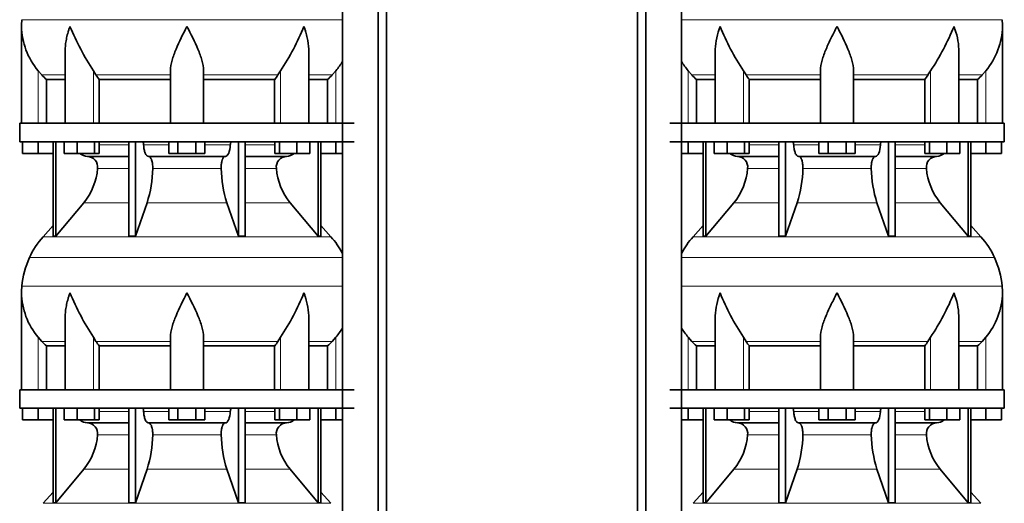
# Model space of a CAD drawing. Header units: millimetres. Extents: x 160 to 768, y -1620 to 1578.
# Tile 16 of 19: x 165 to 701, y 693 to 956. Entities that reach past the tile are written whole.
import ezdxf

# ---------------------------------------------------------------- set-up
doc = ezdxf.new("R2010")
doc.units = ezdxf.units.MM
doc.layers.add('LOW_134-7', color=7, linetype='Continuous')
doc.layers.add('VSI134_DIFFUSORE', color=7, linetype='Continuous')

# ---------------------------------------------------------------- blocks, each defined once
blk = doc.blocks.new('SE')
at = {"layer": 'LOW_134-7', "color": 7, "linetype": 'Continuous', "lineweight": 35}
for p, q in [((340.92, 1064.68), (340.92, 33.18)), ((360.31, 33.18), (360.31, 1064.68)), ((364.86, 33.18), (364.86, 1064.68)), ((340.85, 1034.68), (340.85, 899.68)), ((340.85, 889.68), (340.85, 754.68)), ((340.85, 744.68), (340.85, 609.68))]:
    blk.add_line(p, q, dxfattribs=at)
at = {"layer": 'VSI134_DIFFUSORE', "color": 4, "linetype": 'Continuous', "lineweight": 9}
for p, q in [((166.46, 956.04), (340.85, 956.04)), ((175.29, 899.68), (175.29, 928.28)), ((205.38, 899.68), (205.38, 928.28)), ((307.2, 899.68), (307.2, 928.28)), ((337.29, 899.68), (337.29, 928.28)), ((177.3, 925.98), (190.01, 925.98)), ((206.8, 925.98), (247.29, 925.98)), ((265.29, 925.98), (305.78, 925.98)), ((322.57, 925.98), (335.28, 925.98)), ((208.49, 887.91), (224.59, 887.91)), ((232.72, 887.91), (246.47, 887.91)), ((266.1, 887.91), (279.86, 887.91)), ((287.99, 887.91), (304.08, 887.91)), ((224.59, 875.14), (207.66, 875.14)), ((274.9, 875.14), (237.68, 875.14)), ((304.92, 875.14), (287.99, 875.14)), ((200.15, 856.44), (224.59, 856.44)), ((234.57, 856.44), (278.01, 856.44)), ((287.99, 856.44), (312.43, 856.44)), ((177.99, 837.93), (334.59, 837.93)), ((340.85, 826.67), (170.62, 826.67)), ((166.46, 811.04), (340.85, 811.04)), ((175.29, 754.68), (175.29, 783.28)), ((205.38, 754.68), (205.38, 783.28)), ((307.2, 754.68), (307.2, 783.28)), ((337.29, 754.68), (337.29, 783.28)), ((177.3, 780.98), (190.01, 780.98)), ((206.8, 780.98), (247.29, 780.98)), ((265.29, 780.98), (305.78, 780.98)), ((322.57, 780.98), (335.28, 780.98)), ((208.49, 742.91), (224.59, 742.91)), ((232.72, 742.91), (246.47, 742.91)), ((266.1, 742.91), (279.86, 742.91)), ((287.99, 742.91), (304.08, 742.91)), ((224.59, 730.14), (207.66, 730.14)), ((274.9, 730.14), (237.68, 730.14)), ((304.92, 730.14), (287.99, 730.14)), ((200.15, 711.44), (224.59, 711.44)), ((234.57, 711.44), (278.01, 711.44)), ((287.99, 711.44), (312.43, 711.44)), ((177.99, 692.93), (334.59, 692.93))]:
    blk.add_line(p, q, dxfattribs=at)
at = {"layer": 'VSI134_DIFFUSORE', "color": 7, "linetype": 'Continuous', "lineweight": 35}
for p, q in [((166.29, 952.42), (166.29, 899.68)), ((190.01, 939.04), (190.01, 899.68)), ((322.57, 899.68), (322.57, 939.04)), ((177.3, 925.98), (175.29, 928.28)), ((206.8, 925.98), (205.38, 928.28)), ((247.29, 899.68), (247.29, 928.28)), ((265.29, 899.68), (265.29, 928.28)), ((307.2, 928.28), (305.78, 925.98)), ((337.29, 928.28), (335.28, 925.98)), ((179.82, 923.54), (190.01, 923.54)), ((179.82, 899.68), (179.82, 923.54)), ((208.58, 923.54), (247.29, 923.54)), ((208.58, 899.68), (208.58, 923.54)), ((265.29, 923.54), (304, 923.54)), ((304, 923.54), (304, 899.68)), ((322.57, 923.54), (332.76, 923.54)), ((332.76, 923.54), (332.76, 899.68)), ((347.29, 899.68), (165.29, 899.68)), ((165.29, 899.68), (165.29, 889.68)), ((165.29, 889.68), (347.29, 889.68)), ((166.79, 883.28), (166.79, 889.68)), ((166.79, 883.28), (166.79, 889.68)), ((175.29, 883.28), (175.29, 889.68)), ((183.46, 889.68), (183.46, 838.23)), ((184.99, 889.68), (184.99, 838.23)), ((189.53, 883.28), (189.53, 889.68)), ((196.47, 883.28), (196.47, 889.68)), ((205.95, 883.28), (205.95, 889.68)), ((208.49, 883.28), (208.49, 889.68)), ((224.59, 889.68), (224.59, 838.23)), ((228.29, 889.68), (228.29, 838.23)), ((246.47, 883.28), (246.47, 889.68)), ((251.38, 883.28), (251.38, 889.68)), ((261.2, 883.28), (261.2, 889.68)), ((266.1, 883.28), (266.1, 889.68)), ((284.29, 889.68), (284.29, 838.23)), ((287.99, 889.68), (287.99, 838.23)), ((304.08, 883.28), (304.08, 889.68)), ((306.63, 883.28), (306.63, 889.68)), ((316.11, 883.28), (316.11, 889.68)), ((323.05, 883.28), (323.05, 889.68)), ((327.59, 889.68), (327.59, 838.23)), ((329.12, 889.68), (329.12, 838.23)), ((337.29, 883.28), (337.29, 889.68)), ((175.29, 883.28), (166.79, 883.28)), ((183.46, 883.28), (175.29, 883.28)), ((196.47, 883.28), (189.53, 883.28)), ((205.95, 883.28), (196.47, 883.28)), ((202.12, 881.68), (224.59, 881.68)), ((208.49, 883.28), (205.95, 883.28)), ((235.38, 881.68), (277.2, 881.68)), ((251.38, 883.28), (246.47, 883.28)), ((261.2, 883.28), (251.38, 883.28)), ((266.1, 883.28), (261.2, 883.28)), ((287.99, 881.68), (310.46, 881.68)), ((306.63, 883.28), (304.08, 883.28)), ((316.11, 883.28), (306.63, 883.28)), ((323.05, 883.28), (316.11, 883.28)), ((337.29, 883.28), (329.12, 883.28)), ((340.85, 883.28), (337.29, 883.28)), ((184.99, 838.23), (200.15, 856.44)), ((228.29, 838.23), (234.57, 856.44)), ((278.01, 856.44), (284.29, 838.23)), ((312.43, 856.44), (327.59, 838.23)), ((183.46, 844), (177.99, 837.93)), ((334.59, 837.93), (329.12, 844)), ((183.46, 838.23), (184.99, 838.23)), ((224.59, 838.23), (228.29, 838.23)), ((284.29, 838.23), (287.99, 838.23)), ((327.59, 838.23), (329.12, 838.23)), ((166.29, 807.42), (166.29, 754.68)), ((190.01, 794.04), (190.01, 754.68)), ((322.57, 754.68), (322.57, 794.04)), ((177.3, 780.98), (175.29, 783.28)), ((206.8, 780.98), (205.38, 783.28)), ((247.29, 754.68), (247.29, 783.28)), ((265.29, 754.68), (265.29, 783.28)), ((307.2, 783.28), (305.78, 780.98)), ((337.29, 783.28), (335.28, 780.98)), ((179.82, 778.54), (190.01, 778.54)), ((179.82, 754.68), (179.82, 778.54)), ((208.58, 778.54), (247.29, 778.54)), ((208.58, 754.68), (208.58, 778.54)), ((265.29, 778.54), (304, 778.54)), ((304, 778.54), (304, 754.68)), ((322.57, 778.54), (332.76, 778.54)), ((332.76, 778.54), (332.76, 754.68)), ((347.29, 754.68), (165.29, 754.68)), ((165.29, 754.68), (165.29, 744.68)), ((165.29, 744.68), (347.29, 744.68)), ((166.79, 738.28), (166.79, 744.68)), ((166.79, 738.28), (166.79, 744.68)), ((175.29, 738.28), (175.29, 744.68)), ((183.46, 744.68), (183.46, 693.23)), ((184.99, 744.68), (184.99, 693.23)), ((189.53, 738.28), (189.53, 744.68)), ((196.47, 738.28), (196.47, 744.68)), ((205.95, 738.28), (205.95, 744.68)), ((208.49, 738.28), (208.49, 744.68)), ((224.59, 744.68), (224.59, 693.23)), ((228.29, 744.68), (228.29, 693.23)), ((246.47, 738.28), (246.47, 744.68)), ((251.38, 738.28), (251.38, 744.68)), ((261.2, 738.28), (261.2, 744.68)), ((266.1, 738.28), (266.1, 744.68)), ((284.29, 744.68), (284.29, 693.23)), ((287.99, 744.68), (287.99, 693.23)), ((304.08, 738.28), (304.08, 744.68)), ((306.63, 738.28), (306.63, 744.68)), ((316.11, 738.28), (316.11, 744.68)), ((323.05, 738.28), (323.05, 744.68)), ((327.59, 744.68), (327.59, 693.23)), ((329.12, 744.68), (329.12, 693.23)), ((337.29, 738.28), (337.29, 744.68)), ((175.29, 738.28), (166.79, 738.28)), ((183.46, 738.28), (175.29, 738.28)), ((196.47, 738.28), (189.53, 738.28)), ((205.95, 738.28), (196.47, 738.28)), ((202.12, 736.68), (224.59, 736.68)), ((208.49, 738.28), (205.95, 738.28)), ((235.38, 736.68), (277.2, 736.68)), ((251.38, 738.28), (246.47, 738.28)), ((261.2, 738.28), (251.38, 738.28)), ((266.1, 738.28), (261.2, 738.28)), ((287.99, 736.68), (310.46, 736.68)), ((306.63, 738.28), (304.08, 738.28)), ((316.11, 738.28), (306.63, 738.28)), ((323.05, 738.28), (316.11, 738.28)), ((337.29, 738.28), (329.12, 738.28)), ((340.85, 738.28), (337.29, 738.28)), ((184.99, 693.23), (200.15, 711.44)), ((228.29, 693.23), (234.57, 711.44)), ((278.01, 711.44), (284.29, 693.23)), ((312.43, 711.44), (327.59, 693.23)), ((183.46, 699), (177.99, 692.93)), ((334.59, 692.93), (329.12, 699)), ((183.46, 693.23), (184.99, 693.23)), ((224.59, 693.23), (228.29, 693.23)), ((284.29, 693.23), (287.99, 693.23)), ((327.59, 693.23), (329.12, 693.23))]:
    blk.add_line(p, q, dxfattribs=at)
for centre, radius, start, end in [((204.79, 952.41), 38.5, 174.5826, 180.0352), ((204.98, 953.09), 38.7, 181.0159, 219.8906), ((330.99, 1009.95), 149.83, 202.585, 213.0327), ((196.07, 1002.31), 133.53, 326.3278, 338.0546), ((307.6, 953.09), 38.7, 320.1094, 329.446), ((239.94, 948.22), 39.91, 213.8601, 218.2043), ((272.67, 948.2), 39.88, 321.7938, 326.1418), ((202.35, 888.36), 6.68, 229.5852, 268.0094), ((201.83, 875.82), 5.87, 353.3223, 87.2173), ((310.73, 875.84), 5.85, 92.5772, 186.8833), ((310.23, 888.36), 6.68, 271.9979, 310.3729), ((174.36, 877.66), 33.4, 320.5472, 355.6594), ((172.72, 876.34), 64.97, 342.1602, 358.9354), ((341.37, 876.59), 66.48, 181.2569, 197.6475), ((338.33, 877.71), 33.51, 184.3996, 219.3938), ((210.69, 808.48), 44, 138, 155.5912), ((301.89, 808.48), 44, 27.6842, 42), ((215.24, 806.42), 49, 155.5912, 174.5826), ((204.79, 807.41), 38.5, 174.5826, 180.0352), ((204.98, 808.09), 38.7, 181.0159, 219.8906), ((330.99, 864.95), 149.83, 202.585, 213.0327), ((196.07, 857.31), 133.53, 326.3278, 338.0546), ((307.6, 808.09), 38.7, 320.1094, 329.446), ((239.94, 803.22), 39.91, 213.8601, 218.2043), ((272.67, 803.2), 39.88, 321.7938, 326.1418), ((202.35, 743.36), 6.68, 229.5852, 268.0094), ((201.83, 730.82), 5.87, 353.3223, 87.2173), ((310.73, 730.84), 5.85, 92.5772, 186.8833), ((310.23, 743.36), 6.68, 271.9979, 310.3729), ((174.36, 732.66), 33.4, 320.5472, 355.6594), ((172.72, 731.34), 64.97, 342.1602, 358.9354), ((341.37, 731.59), 66.48, 181.2569, 197.6475), ((338.33, 732.71), 33.51, 184.3996, 219.3938)]:
    blk.add_arc(centre, radius, start, end, dxfattribs=at)
for points, knots in [([(192.65, 952.41), (192.56, 952.15), (192.46, 951.89), (192.28, 951.36), (192.2, 951.1), (191.94, 950.32), (191.78, 949.8), (191.32, 948.24), (191.06, 947.21), (190.61, 945.13), (190.42, 944.09), (190.15, 942.04), (190.07, 941.02), (190.02, 939.68), (190.01, 939.36), (190.01, 939.03)], [0, 0, 0, 0, 0.03125, 0.03125, 0.0625, 0.0625, 0.125, 0.125, 0.25, 0.25, 0.375, 0.375, 0.5, 0.5, 0.5400162, 0.5400162, 0.5400162, 0.5400162]), ([(256.29, 952.41), (254.18, 948.26), (252.02, 944.05), (249.48, 937.98), (248.74, 935.97), (247.64, 932.01), (247.29, 930.11), (247.29, 928.28)], [0, 0, 0, 0, 0.5, 0.5, 0.75, 0.75, 1, 1, 1, 1]), ([(265.29, 928.28), (265.29, 930.11), (264.94, 932.01), (263.84, 935.96), (263.1, 937.97), (260.56, 944.05), (258.4, 948.26), (256.29, 952.41)], [0, 0, 0, 0, 0.25, 0.25, 0.5, 0.5, 1, 1, 1, 1]), ([(322.57, 939.03), (322.57, 939.37), (322.56, 939.71), (322.47, 942.1), (322.19, 944.14), (321.52, 947.22), (321.25, 948.25), (320.8, 949.8), (320.64, 950.32), (320.38, 951.1), (320.25, 951.49), (320.12, 951.89), (320.02, 952.15), (319.98, 952.28), (319.93, 952.41)], [0.4588627, 0.4588627, 0.4588627, 0.4588627, 0.5, 0.5, 0.75, 0.75, 0.875, 0.875, 0.9375, 0.9375, 0.96875, 0.984375, 0.984375, 1, 1, 1, 1]), ([(231.96, 889.68), (232, 889.68), (232.05, 889.67), (232.14, 889.63), (232.19, 889.6), (232.32, 889.47), (232.4, 889.34), (232.54, 889.01), (232.59, 888.82), (232.68, 888.39), (232.71, 888.15), (232.72, 887.91)], [0, 0, 0, 0, 0.125, 0.125, 0.25, 0.25, 0.5, 0.5, 0.75, 0.75, 1, 1, 1, 1]), ([(279.86, 887.91), (279.87, 888.15), (279.9, 888.38), (279.96, 888.71), (279.99, 888.81), (280.05, 889), (280.08, 889.09), (280.15, 889.26), (280.18, 889.33), (280.26, 889.45), (280.31, 889.51), (280.39, 889.6), (280.44, 889.63), (280.53, 889.67), (280.58, 889.68), (280.62, 889.68)], [0, 0, 0, 0, 0.25, 0.25, 0.375, 0.375, 0.5, 0.5, 0.625, 0.625, 0.75, 0.75, 0.875, 0.875, 1, 1, 1, 1]), ([(235.38, 881.68), (235.22, 881.68), (235.06, 881.72), (234.82, 881.84), (234.74, 881.89), (234.58, 882), (234.5, 882.07), (234.27, 882.29), (234.13, 882.48), (233.85, 882.93), (233.72, 883.18), (233.47, 883.74), (233.36, 884.06), (233.16, 884.73), (233.07, 885.09), (232.93, 885.84), (232.86, 886.24), (232.77, 887.06), (232.74, 887.48), (232.72, 887.91)], [0, 0, 0, 0, 0.125, 0.125, 0.1875, 0.1875, 0.25, 0.25, 0.375, 0.375, 0.5, 0.5, 0.625, 0.625, 0.75, 0.75, 0.875, 0.875, 1, 1, 1, 1]), ([(279.86, 887.91), (279.79, 886.2), (279.47, 884.6), (278.5, 882.33), (277.85, 881.68), (277.2, 881.68)], [0, 0, 0, 0, 0.5, 0.5, 1, 1, 1, 1]), ([(235.38, 881.68), (235.46, 881.68), (235.54, 881.67), (235.7, 881.63), (235.78, 881.6), (236.01, 881.47), (236.16, 881.34), (236.46, 881), (236.59, 880.8), (236.79, 880.44), (236.85, 880.31), (236.97, 880.03), (237.03, 879.88), (237.19, 879.42), (237.28, 879.09), (237.4, 878.55), (237.44, 878.37), (237.51, 877.99), (237.54, 877.8), (237.62, 877.21), (237.65, 876.8), (237.69, 875.97), (237.69, 875.55), (237.68, 875.14)], [0, 0, 0, 0, 0.0625, 0.0625, 0.125, 0.125, 0.25, 0.25, 0.375, 0.375, 0.4375, 0.4375, 0.5, 0.5, 0.625, 0.625, 0.6875, 0.6875, 0.75, 0.75, 0.875, 0.875, 1, 1, 1, 1]), ([(274.9, 875.14), (274.89, 875.55), (274.89, 875.97), (274.92, 876.59), (274.93, 876.79), (274.97, 877.2), (274.99, 877.4), (275.07, 877.99), (275.13, 878.37), (275.25, 878.91), (275.3, 879.08), (275.39, 879.42), (275.5, 879.74), (275.61, 880.03), (275.73, 880.3), (275.79, 880.44), (275.99, 880.8), (276.12, 881.01), (276.42, 881.34), (276.57, 881.47), (276.88, 881.64), (277.04, 881.68), (277.2, 881.68)], [0, 0, 0, 0, 0.125, 0.125, 0.1875, 0.1875, 0.25, 0.25, 0.375, 0.375, 0.4375, 0.4375, 0.5, 0.5625, 0.5625, 0.625, 0.625, 0.75, 0.75, 0.875, 0.875, 1, 1, 1, 1]), ([(192.65, 807.41), (192.56, 807.15), (192.46, 806.89), (192.28, 806.36), (192.2, 806.1), (191.94, 805.32), (191.78, 804.8), (191.32, 803.24), (191.06, 802.21), (190.61, 800.13), (190.42, 799.09), (190.15, 797.04), (190.07, 796.02), (190.02, 794.68), (190.01, 794.36), (190.01, 794.03)], [0, 0, 0, 0, 0.03125, 0.03125, 0.0625, 0.0625, 0.125, 0.125, 0.25, 0.25, 0.375, 0.375, 0.5, 0.5, 0.5400162, 0.5400162, 0.5400162, 0.5400162]), ([(256.29, 807.41), (254.18, 803.26), (252.02, 799.05), (249.48, 792.98), (248.74, 790.97), (247.64, 787.01), (247.29, 785.11), (247.29, 783.28)], [0, 0, 0, 0, 0.5, 0.5, 0.75, 0.75, 1, 1, 1, 1]), ([(265.29, 783.28), (265.29, 785.11), (264.94, 787.01), (263.84, 790.96), (263.1, 792.97), (260.56, 799.05), (258.4, 803.26), (256.29, 807.41)], [0, 0, 0, 0, 0.25, 0.25, 0.5, 0.5, 1, 1, 1, 1]), ([(322.57, 794.03), (322.57, 794.37), (322.56, 794.71), (322.47, 797.1), (322.19, 799.14), (321.52, 802.22), (321.25, 803.25), (320.8, 804.8), (320.64, 805.32), (320.38, 806.1), (320.25, 806.49), (320.12, 806.89), (320.02, 807.15), (319.98, 807.28), (319.93, 807.41)], [0.4588627, 0.4588627, 0.4588627, 0.4588627, 0.5, 0.5, 0.75, 0.75, 0.875, 0.875, 0.9375, 0.9375, 0.96875, 0.984375, 0.984375, 1, 1, 1, 1]), ([(231.96, 744.68), (232, 744.68), (232.05, 744.67), (232.14, 744.63), (232.19, 744.6), (232.32, 744.47), (232.4, 744.34), (232.54, 744.01), (232.59, 743.82), (232.68, 743.39), (232.71, 743.15), (232.72, 742.91)], [0, 0, 0, 0, 0.125, 0.125, 0.25, 0.25, 0.5, 0.5, 0.75, 0.75, 1, 1, 1, 1]), ([(279.86, 742.91), (279.87, 743.15), (279.9, 743.38), (279.96, 743.71), (279.99, 743.81), (280.05, 744), (280.08, 744.09), (280.15, 744.26), (280.18, 744.33), (280.26, 744.45), (280.31, 744.51), (280.39, 744.6), (280.44, 744.63), (280.53, 744.67), (280.58, 744.68), (280.62, 744.68)], [0, 0, 0, 0, 0.25, 0.25, 0.375, 0.375, 0.5, 0.5, 0.625, 0.625, 0.75, 0.75, 0.875, 0.875, 1, 1, 1, 1]), ([(235.38, 736.68), (235.22, 736.68), (235.06, 736.72), (234.82, 736.84), (234.74, 736.89), (234.58, 737), (234.5, 737.07), (234.27, 737.29), (234.13, 737.48), (233.85, 737.93), (233.72, 738.18), (233.47, 738.74), (233.36, 739.06), (233.16, 739.73), (233.07, 740.09), (232.93, 740.84), (232.86, 741.24), (232.77, 742.06), (232.74, 742.48), (232.72, 742.91)], [0, 0, 0, 0, 0.125, 0.125, 0.1875, 0.1875, 0.25, 0.25, 0.375, 0.375, 0.5, 0.5, 0.625, 0.625, 0.75, 0.75, 0.875, 0.875, 1, 1, 1, 1]), ([(279.86, 742.91), (279.79, 741.2), (279.47, 739.6), (278.5, 737.33), (277.85, 736.68), (277.2, 736.68)], [0, 0, 0, 0, 0.5, 0.5, 1, 1, 1, 1]), ([(235.38, 736.68), (235.46, 736.68), (235.54, 736.67), (235.7, 736.63), (235.78, 736.6), (236.01, 736.47), (236.16, 736.34), (236.46, 736), (236.59, 735.8), (236.79, 735.44), (236.85, 735.31), (236.97, 735.03), (237.03, 734.88), (237.19, 734.42), (237.28, 734.09), (237.4, 733.55), (237.44, 733.37), (237.51, 732.99), (237.54, 732.8), (237.62, 732.21), (237.65, 731.8), (237.69, 730.97), (237.69, 730.55), (237.68, 730.14)], [0, 0, 0, 0, 0.0625, 0.0625, 0.125, 0.125, 0.25, 0.25, 0.375, 0.375, 0.4375, 0.4375, 0.5, 0.5, 0.625, 0.625, 0.6875, 0.6875, 0.75, 0.75, 0.875, 0.875, 1, 1, 1, 1]), ([(274.9, 730.14), (274.89, 730.55), (274.89, 730.97), (274.92, 731.59), (274.93, 731.79), (274.97, 732.2), (274.99, 732.4), (275.07, 732.99), (275.13, 733.37), (275.25, 733.91), (275.3, 734.08), (275.39, 734.42), (275.5, 734.74), (275.61, 735.03), (275.73, 735.3), (275.79, 735.44), (275.99, 735.8), (276.12, 736.01), (276.42, 736.34), (276.57, 736.47), (276.88, 736.64), (277.04, 736.68), (277.2, 736.68)], [0, 0, 0, 0, 0.125, 0.125, 0.1875, 0.1875, 0.25, 0.25, 0.375, 0.375, 0.4375, 0.4375, 0.5, 0.5625, 0.5625, 0.625, 0.625, 0.75, 0.75, 0.875, 0.875, 1, 1, 1, 1])]:
    blk.add_open_spline(points, degree=3, knots=knots, dxfattribs=at)
for points in [[(179.82, 923.54), (178.95, 924.32), (178.11, 925.14), (177.3, 925.98)], [(335.28, 925.98), (334.47, 925.14), (333.63, 924.32), (332.76, 923.54)], [(179.82, 778.54), (178.95, 779.32), (178.11, 780.14), (177.3, 780.98)], [(335.28, 780.98), (334.47, 780.14), (333.63, 779.32), (332.76, 778.54)]]:
    blk.add_open_spline(points, degree=3, dxfattribs=at)
blk = doc.blocks.new('SE3')
at = {"layer": 'LOW_134-7', "color": 7, "linetype": 'Continuous', "lineweight": 35}
for p, q in [((501.38, 33.18), (501.38, 1064.68)), ((505.93, 33.18), (505.93, 1064.68)), ((525.31, 1064.68), (525.31, 33.18)), ((525.38, 1034.68), (525.38, 899.68)), ((525.38, 889.68), (525.38, 754.68)), ((525.38, 744.68), (525.38, 609.68))]:
    blk.add_line(p, q, dxfattribs=at)
at = {"layer": 'VSI134_DIFFUSORE', "color": 4, "linetype": 'Continuous', "lineweight": 9}
for p, q in [((525.38, 956.04), (699.77, 956.04)), ((528.94, 899.68), (528.94, 928.28)), ((559.03, 899.68), (559.03, 928.28)), ((660.86, 899.68), (660.86, 928.28)), ((690.94, 899.68), (690.94, 928.28)), ((543.67, 925.98), (530.96, 925.98)), ((600.94, 925.98), (560.45, 925.98)), ((618.94, 925.98), (659.43, 925.98)), ((676.22, 925.98), (688.93, 925.98)), ((562.15, 887.91), (578.25, 887.91)), ((586.37, 887.91), (600.13, 887.91)), ((619.76, 887.91), (633.52, 887.91)), ((641.64, 887.91), (657.74, 887.91)), ((578.25, 875.14), (561.32, 875.14)), ((628.56, 875.14), (591.33, 875.14)), ((658.57, 875.14), (641.64, 875.14)), ((553.8, 856.44), (578.25, 856.44)), ((588.22, 856.44), (631.67, 856.44)), ((641.64, 856.44), (666.09, 856.44)), ((531.65, 837.93), (688.24, 837.93)), ((695.61, 826.67), (525.38, 826.67)), ((525.38, 811.04), (699.77, 811.04)), ((528.94, 754.68), (528.94, 783.28)), ((559.03, 754.68), (559.03, 783.28)), ((660.86, 754.68), (660.86, 783.28)), ((690.94, 754.68), (690.94, 783.28)), ((543.67, 780.98), (530.96, 780.98)), ((600.94, 780.98), (560.45, 780.98)), ((618.94, 780.98), (659.43, 780.98)), ((676.22, 780.98), (688.93, 780.98)), ((562.15, 742.91), (578.25, 742.91)), ((586.37, 742.91), (600.13, 742.91)), ((619.76, 742.91), (633.52, 742.91)), ((641.64, 742.91), (657.74, 742.91)), ((578.25, 730.14), (561.32, 730.14)), ((628.56, 730.14), (591.33, 730.14)), ((658.57, 730.14), (641.64, 730.14)), ((553.8, 711.44), (578.25, 711.44)), ((588.22, 711.44), (631.67, 711.44)), ((641.64, 711.44), (666.09, 711.44)), ((531.65, 692.93), (688.24, 692.93))]:
    blk.add_line(p, q, dxfattribs=at)
at = {"layer": 'VSI134_DIFFUSORE', "color": 7, "linetype": 'Continuous', "lineweight": 35}
for p, q in [((699.94, 899.68), (699.94, 952.42)), ((543.67, 939.04), (543.67, 899.68)), ((676.22, 899.68), (676.22, 939.04)), ((530.96, 925.98), (528.94, 928.28)), ((560.45, 925.98), (559.03, 928.28)), ((600.94, 899.68), (600.94, 928.28)), ((618.94, 899.68), (618.94, 928.28)), ((660.86, 928.28), (659.43, 925.98)), ((690.94, 928.28), (688.93, 925.98)), ((533.47, 923.54), (543.67, 923.54)), ((533.47, 899.68), (533.47, 923.54)), ((562.23, 923.54), (600.94, 923.54)), ((562.23, 899.68), (562.23, 923.54)), ((618.94, 923.54), (657.65, 923.54)), ((657.65, 923.54), (657.65, 899.68)), ((676.22, 923.54), (686.42, 923.54)), ((686.42, 923.54), (686.42, 899.68)), ((700.94, 899.68), (518.94, 899.68)), ((700.94, 889.68), (700.94, 899.68)), ((518.94, 889.68), (700.94, 889.68)), ((528.94, 883.28), (528.94, 889.68)), ((537.12, 889.68), (537.12, 838.23)), ((538.65, 889.68), (538.65, 838.23)), ((543.19, 883.28), (543.19, 889.68)), ((550.13, 883.28), (550.13, 889.68)), ((559.61, 883.28), (559.61, 889.68)), ((562.15, 883.28), (562.15, 889.68)), ((578.25, 889.68), (578.25, 838.23)), ((581.94, 889.68), (581.94, 838.23)), ((600.13, 883.28), (600.13, 889.68)), ((605.04, 883.28), (605.04, 889.68)), ((614.85, 883.28), (614.85, 889.68)), ((619.76, 883.28), (619.76, 889.68)), ((637.95, 889.68), (637.95, 838.23)), ((641.64, 889.68), (641.64, 838.23)), ((657.74, 883.28), (657.74, 889.68)), ((660.28, 883.28), (660.28, 889.68)), ((669.76, 883.28), (669.76, 889.68)), ((676.7, 883.28), (676.7, 889.68)), ((681.24, 889.68), (681.24, 838.23)), ((682.77, 889.68), (682.77, 838.23)), ((690.94, 883.28), (690.94, 889.68)), ((699.44, 883.28), (699.44, 889.68)), ((528.94, 883.28), (525.38, 883.28)), ((537.12, 883.28), (528.94, 883.28)), ((550.13, 883.28), (543.19, 883.28)), ((559.61, 883.28), (550.13, 883.28)), ((555.77, 881.68), (578.25, 881.68)), ((562.15, 883.28), (559.61, 883.28)), ((589.04, 881.68), (630.85, 881.68)), ((605.04, 883.28), (600.13, 883.28)), ((614.85, 883.28), (605.04, 883.28)), ((619.76, 883.28), (614.85, 883.28)), ((641.64, 881.68), (664.12, 881.68)), ((660.28, 883.28), (657.74, 883.28)), ((669.76, 883.28), (660.28, 883.28)), ((676.7, 883.28), (669.76, 883.28)), ((690.94, 883.28), (682.77, 883.28)), ((699.44, 883.28), (690.94, 883.28)), ((538.65, 838.23), (553.8, 856.44)), ((581.94, 838.23), (588.22, 856.44)), ((631.67, 856.44), (637.95, 838.23)), ((666.09, 856.44), (681.24, 838.23)), ((537.12, 844), (531.65, 837.93)), ((688.24, 837.93), (682.77, 844)), ((537.12, 838.23), (538.65, 838.23)), ((578.25, 838.23), (581.94, 838.23)), ((637.95, 838.23), (641.64, 838.23)), ((681.24, 838.23), (682.77, 838.23)), ((699.94, 754.68), (699.94, 807.42)), ((543.67, 794.04), (543.67, 754.68)), ((676.22, 754.68), (676.22, 794.04)), ((530.96, 780.98), (528.94, 783.28)), ((560.45, 780.98), (559.03, 783.28)), ((600.94, 754.68), (600.94, 783.28)), ((618.94, 754.68), (618.94, 783.28)), ((660.86, 783.28), (659.43, 780.98)), ((690.94, 783.28), (688.93, 780.98)), ((533.47, 778.54), (543.67, 778.54)), ((533.47, 754.68), (533.47, 778.54)), ((562.23, 778.54), (600.94, 778.54)), ((562.23, 754.68), (562.23, 778.54)), ((618.94, 778.54), (657.65, 778.54)), ((657.65, 778.54), (657.65, 754.68)), ((676.22, 778.54), (686.42, 778.54)), ((686.42, 778.54), (686.42, 754.68)), ((700.94, 754.68), (518.94, 754.68)), ((700.94, 744.68), (700.94, 754.68)), ((518.94, 744.68), (700.94, 744.68)), ((528.94, 738.28), (528.94, 744.68)), ((537.12, 744.68), (537.12, 693.23)), ((538.65, 744.68), (538.65, 693.23)), ((543.19, 738.28), (543.19, 744.68)), ((550.13, 738.28), (550.13, 744.68)), ((559.61, 738.28), (559.61, 744.68)), ((562.15, 738.28), (562.15, 744.68)), ((578.25, 744.68), (578.25, 693.23)), ((581.94, 744.68), (581.94, 693.23)), ((600.13, 738.28), (600.13, 744.68)), ((605.04, 738.28), (605.04, 744.68)), ((614.85, 738.28), (614.85, 744.68)), ((619.76, 738.28), (619.76, 744.68)), ((637.95, 744.68), (637.95, 693.23)), ((641.64, 744.68), (641.64, 693.23)), ((657.74, 738.28), (657.74, 744.68)), ((660.28, 738.28), (660.28, 744.68)), ((669.76, 738.28), (669.76, 744.68)), ((676.7, 738.28), (676.7, 744.68)), ((681.24, 744.68), (681.24, 693.23)), ((682.77, 744.68), (682.77, 693.23)), ((690.94, 738.28), (690.94, 744.68)), ((699.44, 738.28), (699.44, 744.68)), ((528.94, 738.28), (525.38, 738.28)), ((537.12, 738.28), (528.94, 738.28)), ((550.13, 738.28), (543.19, 738.28)), ((559.61, 738.28), (550.13, 738.28)), ((555.77, 736.68), (578.25, 736.68)), ((562.15, 738.28), (559.61, 738.28)), ((589.04, 736.68), (630.85, 736.68)), ((605.04, 738.28), (600.13, 738.28)), ((614.85, 738.28), (605.04, 738.28)), ((619.76, 738.28), (614.85, 738.28)), ((641.64, 736.68), (664.12, 736.68)), ((660.28, 738.28), (657.74, 738.28)), ((669.76, 738.28), (660.28, 738.28)), ((676.7, 738.28), (669.76, 738.28)), ((690.94, 738.28), (682.77, 738.28)), ((699.44, 738.28), (690.94, 738.28)), ((538.65, 693.23), (553.8, 711.44)), ((581.94, 693.23), (588.22, 711.44)), ((631.67, 711.44), (637.95, 693.23)), ((666.09, 711.44), (681.24, 693.23)), ((537.12, 699), (531.65, 692.93)), ((688.24, 692.93), (682.77, 699)), ((537.12, 693.23), (538.65, 693.23)), ((578.25, 693.23), (581.94, 693.23)), ((637.95, 693.23), (641.64, 693.23)), ((681.24, 693.23), (682.77, 693.23))]:
    blk.add_line(p, q, dxfattribs=at)
for centre, radius, start, end in [((661.44, 952.41), 38.5, 359.9861, 5.4174), ((672.13, 1003.35), 135.74, 202.0412, 213.5763), ((547.76, 1003.35), 135.74, 326.4237, 337.9588), ((661.25, 953.09), 38.7, 320.1094, 358.9842), ((558.64, 953.09), 38.7, 210.5496, 219.8906), ((593.57, 948.2), 39.88, 213.8582, 218.2062), ((626.32, 948.2), 39.88, 321.7938, 326.1418), ((556, 888.36), 6.68, 229.5852, 268.0094), ((555.49, 875.82), 5.87, 353.3223, 87.2173), ((664.38, 875.84), 5.85, 92.5772, 186.8833), ((663.89, 888.36), 6.68, 271.9979, 310.3729), ((528.01, 877.66), 33.4, 320.5472, 355.6594), ((526.38, 876.34), 64.97, 342.1602, 358.9354), ((695.02, 876.59), 66.48, 181.2569, 197.6475), ((691.98, 877.71), 33.51, 184.3996, 219.3938), ((564.34, 808.48), 44, 138, 152.3158), ((655.54, 808.48), 44, 24.4088, 42), ((650.99, 806.42), 49, 5.4174, 24.4088), ((661.44, 807.41), 38.5, 359.9861, 5.4174), ((672.13, 858.35), 135.74, 202.0412, 213.5763), ((547.76, 858.35), 135.74, 326.4237, 337.9588), ((661.25, 808.09), 38.7, 320.1094, 358.9842), ((558.64, 808.09), 38.7, 210.5496, 219.8906), ((593.57, 803.2), 39.88, 213.8582, 218.2062), ((626.32, 803.2), 39.88, 321.7938, 326.1418), ((556, 743.36), 6.68, 229.5852, 268.0094), ((555.49, 730.82), 5.87, 353.3223, 87.2173), ((664.38, 730.84), 5.85, 92.5772, 186.8833), ((663.89, 743.36), 6.68, 271.9979, 310.3729), ((528.01, 732.66), 33.4, 320.5472, 355.6594), ((526.38, 731.34), 64.97, 342.1602, 358.9354), ((695.02, 731.59), 66.48, 181.2569, 197.6475), ((691.98, 732.71), 33.51, 184.3996, 219.3938)]:
    blk.add_arc(centre, radius, start, end, dxfattribs=at)
for points, knots in [([(543.67, 939.03), (543.67, 939.35), (543.67, 939.68), (543.82, 944.05), (544.81, 948.26), (546.3, 952.41)], [0.4601729, 0.4601729, 0.4601729, 0.4601729, 0.5, 0.5, 1, 1, 1, 1]), ([(600.94, 928.28), (600.94, 930.11), (601.3, 932.05), (602.4, 935.99), (603.15, 938), (604.86, 942.1), (605.82, 944.14), (607.32, 947.22), (607.84, 948.25), (608.88, 950.32), (609.42, 951.38), (609.94, 952.41)], [0, 0, 0, 0, 0.25, 0.25, 0.5, 0.5, 0.75, 0.75, 0.875, 0.875, 1, 1, 1, 1]), ([(618.94, 928.28), (618.94, 930.11), (618.59, 932.01), (617.5, 935.97), (616.75, 937.98), (614.21, 944.05), (612.06, 948.26), (609.94, 952.41)], [0, 0, 0, 0, 0.25, 0.25, 0.5, 0.5, 1, 1, 1, 1]), ([(676.22, 939.03), (676.22, 939.35), (676.21, 939.68), (676.06, 944.05), (675.08, 948.26), (673.58, 952.41)], [0.4601729, 0.4601729, 0.4601729, 0.4601729, 0.5, 0.5, 1, 1, 1, 1]), ([(585.61, 889.68), (585.66, 889.68), (585.7, 889.67), (585.8, 889.63), (585.84, 889.6), (585.97, 889.47), (586.05, 889.34), (586.19, 889.01), (586.25, 888.82), (586.33, 888.39), (586.36, 888.15), (586.37, 887.91)], [0, 0, 0, 0, 0.125, 0.125, 0.25, 0.25, 0.5, 0.5, 0.75, 0.75, 1, 1, 1, 1]), ([(633.52, 887.91), (633.53, 888.15), (633.55, 888.38), (633.62, 888.71), (633.64, 888.81), (633.7, 889), (633.73, 889.09), (633.8, 889.26), (633.84, 889.33), (633.92, 889.45), (633.96, 889.51), (634.05, 889.6), (634.09, 889.63), (634.18, 889.67), (634.23, 889.68), (634.28, 889.68)], [0, 0, 0, 0, 0.25, 0.25, 0.375, 0.375, 0.5, 0.5, 0.625, 0.625, 0.75, 0.75, 0.875, 0.875, 1, 1, 1, 1]), ([(589.04, 881.68), (588.87, 881.68), (588.71, 881.72), (588.47, 881.84), (588.39, 881.89), (588.23, 882), (588.16, 882.07), (587.93, 882.29), (587.78, 882.48), (587.5, 882.93), (587.37, 883.18), (587.13, 883.74), (587.02, 884.06), (586.82, 884.73), (586.73, 885.09), (586.58, 885.84), (586.52, 886.24), (586.42, 887.06), (586.39, 887.48), (586.37, 887.91)], [0, 0, 0, 0, 0.125, 0.125, 0.1875, 0.1875, 0.25, 0.25, 0.375, 0.375, 0.5, 0.5, 0.625, 0.625, 0.75, 0.75, 0.875, 0.875, 1, 1, 1, 1]), ([(633.52, 887.91), (633.44, 886.2), (633.13, 884.6), (632.15, 882.33), (631.5, 881.68), (630.85, 881.68)], [0, 0, 0, 0, 0.5, 0.5, 1, 1, 1, 1]), ([(589.04, 881.68), (589.12, 881.68), (589.2, 881.67), (589.35, 881.63), (589.43, 881.6), (589.67, 881.47), (589.82, 881.34), (590.11, 881), (590.25, 880.8), (590.44, 880.44), (590.5, 880.31), (590.62, 880.03), (590.68, 879.88), (590.84, 879.42), (590.94, 879.09), (591.06, 878.55), (591.1, 878.37), (591.16, 877.99), (591.19, 877.8), (591.27, 877.21), (591.31, 876.8), (591.34, 875.97), (591.35, 875.55), (591.33, 875.14)], [0, 0, 0, 0, 0.0625, 0.0625, 0.125, 0.125, 0.25, 0.25, 0.375, 0.375, 0.4375, 0.4375, 0.5, 0.5, 0.625, 0.625, 0.6875, 0.6875, 0.75, 0.75, 0.875, 0.875, 1, 1, 1, 1]), ([(628.56, 875.14), (628.54, 875.55), (628.54, 875.97), (628.57, 876.59), (628.59, 876.79), (628.62, 877.2), (628.64, 877.4), (628.72, 877.99), (628.79, 878.37), (628.91, 878.91), (628.95, 879.08), (629.05, 879.42), (629.15, 879.74), (629.26, 880.03), (629.38, 880.3), (629.45, 880.44), (629.64, 880.8), (629.78, 881.01), (630.07, 881.34), (630.22, 881.47), (630.54, 881.64), (630.69, 881.68), (630.85, 881.68)], [0, 0, 0, 0, 0.125, 0.125, 0.1875, 0.1875, 0.25, 0.25, 0.375, 0.375, 0.4375, 0.4375, 0.5, 0.5625, 0.5625, 0.625, 0.625, 0.75, 0.75, 0.875, 0.875, 1, 1, 1, 1]), ([(543.67, 794.03), (543.67, 794.35), (543.67, 794.68), (543.82, 799.05), (544.81, 803.26), (546.3, 807.41)], [0.4601729, 0.4601729, 0.4601729, 0.4601729, 0.5, 0.5, 1, 1, 1, 1]), ([(600.94, 783.28), (600.94, 785.11), (601.3, 787.05), (602.4, 790.99), (603.15, 793), (604.86, 797.1), (605.82, 799.14), (607.32, 802.22), (607.84, 803.25), (608.88, 805.32), (609.42, 806.38), (609.94, 807.41)], [0, 0, 0, 0, 0.25, 0.25, 0.5, 0.5, 0.75, 0.75, 0.875, 0.875, 1, 1, 1, 1]), ([(618.94, 783.28), (618.94, 785.11), (618.59, 787.01), (617.5, 790.97), (616.75, 792.98), (614.21, 799.05), (612.06, 803.26), (609.94, 807.41)], [0, 0, 0, 0, 0.25, 0.25, 0.5, 0.5, 1, 1, 1, 1]), ([(676.22, 794.03), (676.22, 794.35), (676.21, 794.68), (676.06, 799.05), (675.08, 803.26), (673.58, 807.41)], [0.4601729, 0.4601729, 0.4601729, 0.4601729, 0.5, 0.5, 1, 1, 1, 1]), ([(585.61, 744.68), (585.66, 744.68), (585.7, 744.67), (585.8, 744.63), (585.84, 744.6), (585.97, 744.47), (586.05, 744.34), (586.19, 744.01), (586.25, 743.82), (586.33, 743.39), (586.36, 743.15), (586.37, 742.91)], [0, 0, 0, 0, 0.125, 0.125, 0.25, 0.25, 0.5, 0.5, 0.75, 0.75, 1, 1, 1, 1]), ([(633.52, 742.91), (633.53, 743.15), (633.55, 743.38), (633.62, 743.71), (633.64, 743.81), (633.7, 744), (633.73, 744.09), (633.8, 744.26), (633.84, 744.33), (633.92, 744.45), (633.96, 744.51), (634.05, 744.6), (634.09, 744.63), (634.18, 744.67), (634.23, 744.68), (634.28, 744.68)], [0, 0, 0, 0, 0.25, 0.25, 0.375, 0.375, 0.5, 0.5, 0.625, 0.625, 0.75, 0.75, 0.875, 0.875, 1, 1, 1, 1]), ([(589.04, 736.68), (588.87, 736.68), (588.71, 736.72), (588.47, 736.84), (588.39, 736.89), (588.23, 737), (588.16, 737.07), (587.93, 737.29), (587.78, 737.48), (587.5, 737.93), (587.37, 738.18), (587.13, 738.74), (587.02, 739.06), (586.82, 739.73), (586.73, 740.09), (586.58, 740.84), (586.52, 741.24), (586.42, 742.06), (586.39, 742.48), (586.37, 742.91)], [0, 0, 0, 0, 0.125, 0.125, 0.1875, 0.1875, 0.25, 0.25, 0.375, 0.375, 0.5, 0.5, 0.625, 0.625, 0.75, 0.75, 0.875, 0.875, 1, 1, 1, 1]), ([(633.52, 742.91), (633.44, 741.2), (633.13, 739.6), (632.15, 737.33), (631.5, 736.68), (630.85, 736.68)], [0, 0, 0, 0, 0.5, 0.5, 1, 1, 1, 1]), ([(589.04, 736.68), (589.12, 736.68), (589.2, 736.67), (589.35, 736.63), (589.43, 736.6), (589.67, 736.47), (589.82, 736.34), (590.11, 736), (590.25, 735.8), (590.44, 735.44), (590.5, 735.31), (590.62, 735.03), (590.68, 734.88), (590.84, 734.42), (590.94, 734.09), (591.06, 733.55), (591.1, 733.37), (591.16, 732.99), (591.19, 732.8), (591.27, 732.21), (591.31, 731.8), (591.34, 730.97), (591.35, 730.55), (591.33, 730.14)], [0, 0, 0, 0, 0.0625, 0.0625, 0.125, 0.125, 0.25, 0.25, 0.375, 0.375, 0.4375, 0.4375, 0.5, 0.5, 0.625, 0.625, 0.6875, 0.6875, 0.75, 0.75, 0.875, 0.875, 1, 1, 1, 1]), ([(628.56, 730.14), (628.54, 730.55), (628.54, 730.97), (628.57, 731.59), (628.59, 731.79), (628.62, 732.2), (628.64, 732.4), (628.72, 732.99), (628.79, 733.37), (628.91, 733.91), (628.95, 734.08), (629.05, 734.42), (629.15, 734.74), (629.26, 735.03), (629.38, 735.3), (629.45, 735.44), (629.64, 735.8), (629.78, 736.01), (630.07, 736.34), (630.22, 736.47), (630.54, 736.64), (630.69, 736.68), (630.85, 736.68)], [0, 0, 0, 0, 0.125, 0.125, 0.1875, 0.1875, 0.25, 0.25, 0.375, 0.375, 0.4375, 0.4375, 0.5, 0.5625, 0.5625, 0.625, 0.625, 0.75, 0.75, 0.875, 0.875, 1, 1, 1, 1])]:
    blk.add_open_spline(points, degree=3, knots=knots, dxfattribs=at)
for points in [[(533.47, 923.54), (532.6, 924.32), (531.76, 925.14), (530.96, 925.98)], [(688.93, 925.98), (688.13, 925.14), (687.29, 924.32), (686.42, 923.54)], [(533.47, 778.54), (532.6, 779.32), (531.76, 780.14), (530.96, 780.98)], [(688.93, 780.98), (688.13, 780.14), (687.29, 779.32), (686.42, 778.54)]]:
    blk.add_open_spline(points, degree=3, dxfattribs=at)

msp = doc.modelspace()

# ---------------------------------------------------------------- block references
for name in ['SE', 'SE3']:
    msp.add_blockref(name, (0, 0))

doc.saveas('drawing.dxf')
